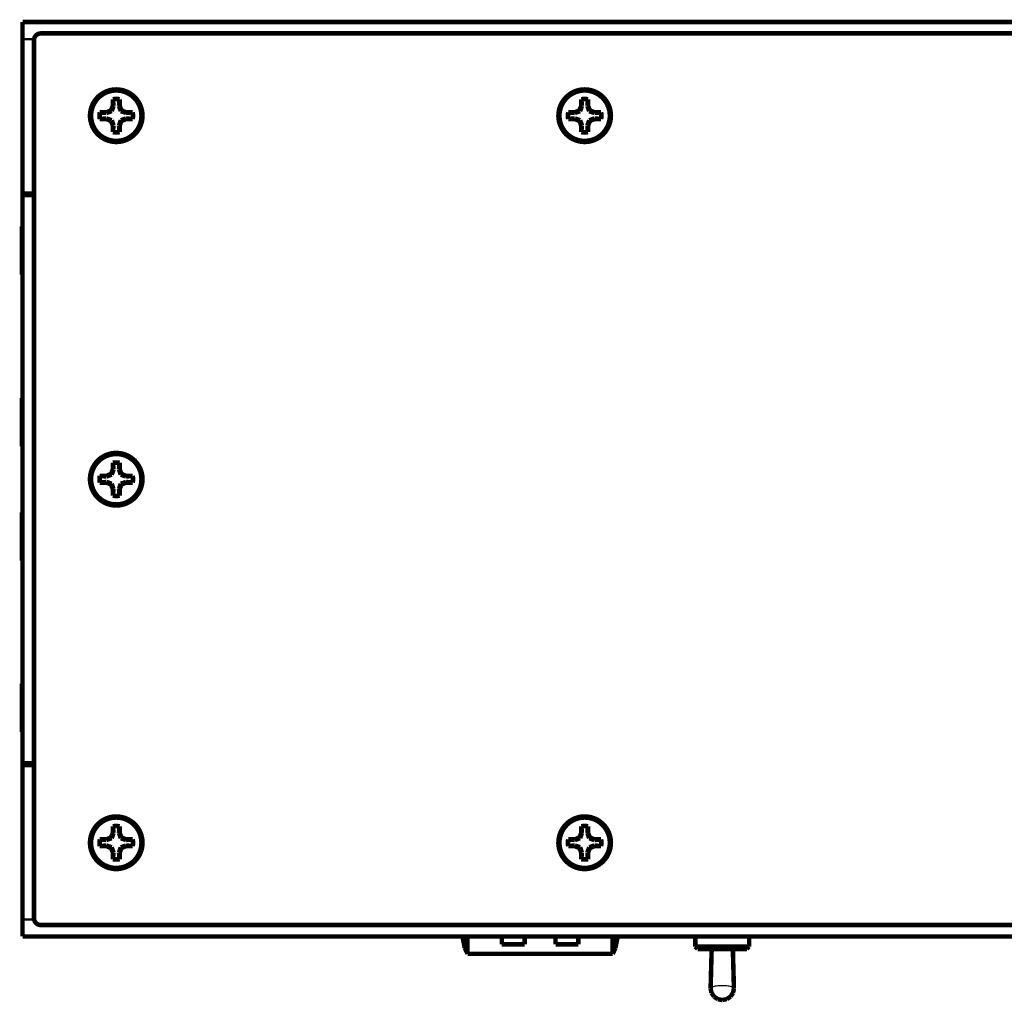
# Model space of a CAD drawing. Header units: millimetres. Extents: x 618 to 1482, y 17 to 575.
# Tile 29 of 96: x 828 to 938, y 273 to 383. Entities that reach past the tile are written whole.
import ezdxf

# ---------------------------------------------------------------- set-up
doc = ezdxf.new("R2010")
doc.units = ezdxf.units.MM

# ---------------------------------------------------------------- blocks, each defined once
blk = doc.blocks.new('screw_m3x5_flthd-phil_9_2', base_point=(887.9800000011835, 288.0452312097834))
at = {"color": 7, "linetype": 'Continuous', "const_width": 0.5}
blk.add_lwpolyline([(888.2300000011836, 291.0952312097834, 1), (893.8300000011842, 291.0952312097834, 1)], format="xyb", close=True, dxfattribs=at)
for points in [[(890.6566666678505, 292.1963740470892), (890.4434961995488, 291.6817350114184)], [(890.7258644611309, 292.1826097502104), (890.631998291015, 291.903920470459)], [(890.6630459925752, 292.9055432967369), (890.6566666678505, 292.9241835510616)], [(890.6566666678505, 292.9241835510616), (890.6566666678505, 292.1963740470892)], [(890.7258644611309, 292.1826097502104), (890.6566666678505, 292.1963740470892)], [(890.6630459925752, 292.9055432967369), (890.7258644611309, 292.1826097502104)], [(891.3969540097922, 292.9055432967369), (891.3341355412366, 292.1826097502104)], [(891.3341355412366, 292.1826097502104), (891.4033333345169, 292.1963740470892)], [(891.3341355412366, 292.1826097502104), (891.4280035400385, 291.903920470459)], [(891.3969540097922, 292.9055432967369), (891.4033333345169, 292.9241835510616)], [(891.4033333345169, 292.1963740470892), (891.4033333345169, 292.9241835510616)], [(891.6165038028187, 291.6817350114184), (891.4033333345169, 292.1963740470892)], [(889.2196879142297, 291.4621852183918), (889.2010476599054, 291.4685645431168)], [(889.9288571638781, 291.4685645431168), (889.2010476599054, 291.4685645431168)], [(889.9426214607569, 291.3993667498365), (889.2196879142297, 291.4621852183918)], [(890.4434961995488, 291.6817350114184), (889.9288571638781, 291.4685645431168)], [(889.9426214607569, 291.3993667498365), (889.9288571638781, 291.4685645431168)], [(890.221307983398, 291.493233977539), (889.9426214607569, 291.3993667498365)], [(890.5241629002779, 291.6010683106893), (890.221307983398, 291.493233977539)], [(890.5241629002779, 291.6010683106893), (890.4434961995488, 291.6817350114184)], [(890.631998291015, 291.903920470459), (890.5241629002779, 291.6010683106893)], [(891.4280035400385, 291.903920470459), (891.5358371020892, 291.6010683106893)], [(891.5358371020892, 291.6010683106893), (891.6165038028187, 291.6817350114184)], [(891.5358371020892, 291.6010683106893), (891.8386938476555, 291.493233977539)], [(892.1311428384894, 291.4685645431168), (891.6165038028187, 291.6817350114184)], [(891.8386938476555, 291.493233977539), (892.1173785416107, 291.3993667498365)], [(892.1173785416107, 291.3993667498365), (892.1311428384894, 291.4685645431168)], [(892.1173785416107, 291.3993667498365), (892.8403120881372, 291.4621852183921)], [(892.8589523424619, 291.4685645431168), (892.1311428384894, 291.4685645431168)], [(892.8403120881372, 291.4621852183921), (892.8589523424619, 291.4685645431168)], [(889.2196879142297, 290.7282772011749), (889.2010476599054, 290.72189787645)], [(889.2010476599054, 290.72189787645), (889.9288571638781, 290.72189787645)], [(889.2196879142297, 290.7282772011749), (889.9426214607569, 290.7910956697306)], [(889.9426214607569, 290.7910956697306), (889.9288571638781, 290.72189787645)], [(889.9288571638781, 290.72189787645), (890.4434961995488, 290.5087274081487)], [(889.9426214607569, 290.7910956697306), (890.221307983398, 290.6972287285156)], [(890.221307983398, 290.6972287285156), (890.5241629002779, 290.5893941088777)], [(890.5241629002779, 290.5893941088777), (890.4434961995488, 290.5087274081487)], [(890.4434961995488, 290.5087274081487), (890.6566666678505, 289.9940883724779)], [(890.5241629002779, 290.5893941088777), (890.631998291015, 290.2865422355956)], [(890.631998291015, 290.2865422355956), (890.7258644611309, 290.0078526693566)], [(890.7258644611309, 290.0078526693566), (890.6566666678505, 289.9940883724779)], [(890.6566666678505, 289.9940883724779), (890.6566666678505, 289.2662788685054)], [(890.7258644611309, 290.0078526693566), (890.6630459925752, 289.2849191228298)], [(891.3341355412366, 290.0078526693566), (891.4280035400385, 290.2865422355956)], [(891.3341355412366, 290.0078526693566), (891.4033333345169, 289.9940883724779)], [(891.3969540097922, 289.2849191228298), (891.3341355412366, 290.0078526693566)], [(891.4033333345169, 289.9940883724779), (891.6165038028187, 290.5087274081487)], [(891.4033333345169, 289.2662788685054), (891.4033333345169, 289.9940883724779)], [(891.4280035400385, 290.2865422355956), (891.5358371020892, 290.5893941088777)], [(891.5358371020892, 290.5893941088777), (891.8386938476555, 290.6972287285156)], [(891.5358371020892, 290.5893941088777), (891.6165038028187, 290.5087274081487)], [(891.6165038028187, 290.5087274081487), (892.1311428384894, 290.72189787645)], [(891.8386938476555, 290.6972287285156), (892.1173785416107, 290.7910956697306)], [(892.1173785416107, 290.7910956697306), (892.1311428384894, 290.72189787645)], [(892.1173785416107, 290.7910956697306), (892.8403120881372, 290.7282772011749)], [(892.1311428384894, 290.72189787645), (892.8589523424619, 290.72189787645)], [(892.8403120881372, 290.7282772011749), (892.8589523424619, 290.72189787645)], [(890.6630459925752, 289.2849191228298), (890.6566666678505, 289.2662788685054)], [(891.3969540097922, 289.2849191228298), (891.4033333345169, 289.2662788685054)]]:
    blk.add_lwpolyline(points, dxfattribs=at)
for points in [[(891.4033333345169, 292.9241835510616, 0.10102051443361), (890.6566666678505, 292.9241835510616, 0.10102051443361)], [(891.3969540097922, 292.9055432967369, 0.10033080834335), (890.6630459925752, 292.9055432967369, 0.10033080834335)], [(889.2010476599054, 291.4685645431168, 0.10102051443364), (889.2010476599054, 290.72189787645, 0.10102051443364)], [(889.2196879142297, 291.4621852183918, 0.10033080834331), (889.2196879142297, 290.7282772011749, 0.10033080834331)], [(892.8403120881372, 290.7282772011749, 0.10033080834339), (892.8403120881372, 291.4621852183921, 0.10033080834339)], [(892.8589523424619, 290.72189787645, 0.10102051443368), (892.8589523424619, 291.4685645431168, 0.10102051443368)], [(890.6566666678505, 289.2662788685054, 0.10102051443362), (891.4033333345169, 289.2662788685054, 0.10102051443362)], [(890.6630459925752, 289.2849191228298, 0.10033080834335), (891.3969540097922, 289.2849191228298, 0.10033080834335)]]:
    blk.add_lwpolyline(points, format="xyb", dxfattribs=at)
blk = doc.blocks.new('screw_m3x5_flthd-phil_9_1', base_point=(887.9800000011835, 368.8172312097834))
at = {"color": 7, "linetype": 'Continuous', "const_width": 0.5}
blk.add_lwpolyline([(888.2300000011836, 371.8672312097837, 1), (893.8300000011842, 371.8672312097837, 1)], format="xyb", close=True, dxfattribs=at)
for points in [[(891.4033333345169, 373.6961835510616, 0.10102051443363), (890.6566666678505, 373.6961835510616, 0.10102051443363)], [(891.3969540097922, 373.6775432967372, 0.10033080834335), (890.6630459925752, 373.6775432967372, 0.10033080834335)], [(889.2010476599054, 372.2405645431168, 0.1010205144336), (889.2010476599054, 371.4938978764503, 0.1010205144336)], [(889.2196879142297, 372.2341852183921, 0.10033080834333), (889.2196879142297, 371.500277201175, 0.10033080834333)], [(892.8403120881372, 371.500277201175, 0.10033080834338), (892.8403120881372, 372.2341852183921, 0.10033080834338)], [(892.8589523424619, 371.4938978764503, 0.10102051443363), (892.8589523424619, 372.2405645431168, 0.10102051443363)], [(890.6566666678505, 370.0382788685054, 0.1010205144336), (891.4033333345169, 370.0382788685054, 0.1010205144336)], [(890.6630459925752, 370.0569191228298, 0.10033080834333), (891.3969540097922, 370.0569191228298, 0.10033080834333)]]:
    blk.add_lwpolyline(points, format="xyb", dxfattribs=at)
for points in [[(890.6630459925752, 373.6775432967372), (890.6566666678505, 373.6961835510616)], [(890.6566666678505, 373.6961835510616), (890.6566666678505, 372.9683740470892)], [(890.6630459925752, 373.6775432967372), (890.7258644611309, 372.9546097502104)], [(891.3969540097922, 373.6775432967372), (891.3341355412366, 372.9546097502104)], [(891.3969540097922, 373.6775432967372), (891.4033333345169, 373.6961835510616)], [(891.4033333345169, 372.9683740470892), (891.4033333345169, 373.6961835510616)], [(889.2196879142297, 372.2341852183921), (889.2010476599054, 372.2405645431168)], [(889.9288571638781, 372.2405645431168), (889.2010476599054, 372.2405645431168)], [(889.9426214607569, 372.1713667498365), (889.2196879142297, 372.2341852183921)], [(890.4434961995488, 372.4537350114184), (889.9288571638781, 372.2405645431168)], [(889.9426214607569, 372.1713667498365), (889.9288571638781, 372.2405645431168)], [(890.221307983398, 372.2652333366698), (889.9426214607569, 372.1713667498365)], [(890.5241629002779, 372.3730683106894), (890.221307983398, 372.2652333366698)], [(890.6566666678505, 372.9683740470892), (890.4434961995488, 372.4537350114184)], [(890.5241629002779, 372.3730683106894), (890.4434961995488, 372.4537350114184)], [(890.631998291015, 372.6759198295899), (890.5241629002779, 372.3730683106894)], [(890.7258644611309, 372.9546097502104), (890.631998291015, 372.6759198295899)], [(890.7258644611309, 372.9546097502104), (890.6566666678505, 372.9683740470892)], [(891.3341355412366, 372.9546097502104), (891.4033333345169, 372.9683740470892)], [(891.3341355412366, 372.9546097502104), (891.4280035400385, 372.6759198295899)], [(891.6165038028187, 372.4537350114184), (891.4033333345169, 372.9683740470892)], [(891.4280035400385, 372.6759198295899), (891.5358371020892, 372.3730683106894)], [(891.5358371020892, 372.3730683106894), (891.6165038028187, 372.4537350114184)], [(891.5358371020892, 372.3730683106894), (891.8386938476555, 372.2652333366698)], [(892.1311428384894, 372.2405645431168), (891.6165038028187, 372.4537350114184)], [(891.8386938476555, 372.2652333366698), (892.1173785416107, 372.1713667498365)], [(892.1173785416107, 372.1713667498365), (892.1311428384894, 372.2405645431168)], [(892.1173785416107, 372.1713667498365), (892.8403120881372, 372.2341852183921)], [(892.8589523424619, 372.2405645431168), (892.1311428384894, 372.2405645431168)], [(892.8403120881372, 372.2341852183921), (892.8589523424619, 372.2405645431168)], [(889.2196879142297, 371.500277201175), (889.2010476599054, 371.4938978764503)], [(889.2010476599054, 371.4938978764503), (889.9288571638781, 371.4938978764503)], [(889.2196879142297, 371.500277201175), (889.9426214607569, 371.5630956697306)], [(889.9426214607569, 371.5630956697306), (889.9288571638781, 371.4938978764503)], [(889.9288571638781, 371.4938978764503), (890.4434961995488, 371.2807274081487)], [(889.9426214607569, 371.5630956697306), (890.221307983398, 371.4692280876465)], [(890.221307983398, 371.4692280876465), (890.5241629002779, 371.3613941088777)], [(890.5241629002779, 371.3613941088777), (890.4434961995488, 371.2807274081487)], [(890.4434961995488, 371.2807274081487), (890.6566666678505, 370.7660883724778)], [(890.5241629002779, 371.3613941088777), (890.631998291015, 371.0585415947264)], [(890.631998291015, 371.0585415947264), (890.7258644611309, 370.7798526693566)], [(891.3341355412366, 370.7798526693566), (891.4280035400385, 371.0585454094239)], [(891.4033333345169, 370.7660883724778), (891.6165038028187, 371.2807274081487)], [(891.4280035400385, 371.0585454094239), (891.5358371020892, 371.3613941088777)], [(891.5358371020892, 371.3613941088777), (891.8386938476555, 371.4692280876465)], [(891.5358371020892, 371.3613941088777), (891.6165038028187, 371.2807274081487)], [(891.6165038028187, 371.2807274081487), (892.1311428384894, 371.4938978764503)], [(891.8386938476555, 371.4692280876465), (892.1173785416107, 371.5630956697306)], [(892.1173785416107, 371.5630956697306), (892.1311428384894, 371.4938978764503)], [(892.1173785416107, 371.5630956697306), (892.8403120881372, 371.500277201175)], [(892.1311428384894, 371.4938978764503), (892.8589523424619, 371.4938978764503)], [(892.8403120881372, 371.500277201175), (892.8589523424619, 371.4938978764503)], [(890.7258644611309, 370.7798526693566), (890.6566666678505, 370.7660883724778)], [(890.6566666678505, 370.7660883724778), (890.6566666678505, 370.0382788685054)], [(890.6630459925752, 370.0569191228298), (890.6566666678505, 370.0382788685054)], [(890.7258644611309, 370.7798526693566), (890.6630459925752, 370.0569191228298)], [(891.3341355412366, 370.7798526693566), (891.4033333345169, 370.7660883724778)], [(891.3969540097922, 370.0569191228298), (891.3341355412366, 370.7798526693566)], [(891.3969540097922, 370.0569191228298), (891.4033333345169, 370.0382788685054)], [(891.4033333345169, 370.0382788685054), (891.4033333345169, 370.7660883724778)]]:
    blk.add_lwpolyline(points, dxfattribs=at)
blk = doc.blocks.new('screw_m3x5_flthd-phil_11', base_point=(835.9100000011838, 288.0452312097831))
at = {"color": 7, "linetype": 'Continuous', "const_width": 0.5}
blk.add_lwpolyline([(836.1600000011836, 291.0952312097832, 1), (841.7600000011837, 291.0952312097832, 1)], format="xyb", close=True, dxfattribs=at)
for points in [[(838.5866666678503, 292.196374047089), (838.3734961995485, 291.6817350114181)], [(838.6558644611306, 292.1826097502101), (838.5619909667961, 291.903920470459)], [(838.5930459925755, 292.9055432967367), (838.5866666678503, 292.9241835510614)], [(838.5866666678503, 292.9241835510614), (838.5866666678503, 292.196374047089)], [(838.6558644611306, 292.1826097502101), (838.5866666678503, 292.196374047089)], [(838.5930459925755, 292.9055432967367), (838.6558644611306, 292.1826097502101)], [(839.3269540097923, 292.9055432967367), (839.2641355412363, 292.1826097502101)], [(839.2641355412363, 292.1826097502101), (839.333333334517, 292.196374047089)], [(839.2641355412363, 292.1826097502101), (839.3579962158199, 291.903920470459)], [(839.3269540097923, 292.9055432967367), (839.333333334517, 292.9241835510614)], [(839.333333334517, 292.196374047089), (839.333333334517, 292.9241835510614)], [(839.5465038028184, 291.6817350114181), (839.333333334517, 292.196374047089)], [(837.14968791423, 291.4621852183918), (837.1310476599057, 291.4685645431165)], [(837.8588571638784, 291.4685645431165), (837.1310476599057, 291.4685645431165)], [(837.8726214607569, 291.3993667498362), (837.14968791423, 291.4621852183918)], [(838.3734961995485, 291.6817350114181), (837.8588571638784, 291.4685645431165)], [(837.8726214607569, 291.3993667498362), (837.8588571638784, 291.4685645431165)], [(838.1513159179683, 291.493233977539), (837.8726214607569, 291.3993667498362)], [(838.454162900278, 291.6010683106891), (838.1513159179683, 291.493233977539)], [(838.454162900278, 291.6010683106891), (838.3734961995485, 291.6817350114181)], [(838.5619909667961, 291.903920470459), (838.454162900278, 291.6010683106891)], [(839.3579962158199, 291.903920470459), (839.4658371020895, 291.6010683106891)], [(839.4658371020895, 291.6010683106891), (839.5465038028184, 291.6817350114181)], [(839.4658371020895, 291.6010683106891), (839.7686865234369, 291.493233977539)], [(840.0611428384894, 291.4685645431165), (839.5465038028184, 291.6817350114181)], [(839.7686865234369, 291.493233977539), (840.0473785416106, 291.3993667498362)], [(840.0473785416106, 291.3993667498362), (840.0611428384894, 291.4685645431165)], [(840.0473785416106, 291.3993667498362), (840.7703120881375, 291.4621852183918)], [(840.7889523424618, 291.4685645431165), (840.0611428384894, 291.4685645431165)], [(840.7703120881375, 291.4621852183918), (840.7889523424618, 291.4685645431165)], [(837.14968791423, 290.7282772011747), (837.1310476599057, 290.7218978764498)], [(837.1310476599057, 290.7218978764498), (837.8588571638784, 290.72189787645)], [(837.14968791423, 290.7282772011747), (837.8726214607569, 290.7910956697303)], [(837.8726214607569, 290.7910956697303), (837.8588571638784, 290.72189787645)], [(837.8588571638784, 290.72189787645), (838.3734961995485, 290.5087274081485)], [(837.8726214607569, 290.7910956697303), (838.1513159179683, 290.6972287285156)], [(838.1513159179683, 290.6972287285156), (838.454162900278, 290.5893941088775)], [(838.454162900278, 290.5893941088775), (838.3734961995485, 290.5087274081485)], [(838.3734961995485, 290.5087274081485), (838.5866666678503, 289.9940883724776)], [(838.454162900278, 290.5893941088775), (838.5619909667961, 290.2865422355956)], [(838.5619909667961, 290.2865422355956), (838.6558644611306, 290.0078526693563)], [(838.6558644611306, 290.0078526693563), (838.5866666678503, 289.9940883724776)], [(838.5866666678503, 289.9940883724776), (838.5866666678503, 289.2662788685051)], [(838.6558644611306, 290.0078526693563), (838.5930459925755, 289.2849191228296)], [(839.2641355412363, 290.0078526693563), (839.3579962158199, 290.2865422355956)], [(839.2641355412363, 290.0078526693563), (839.333333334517, 289.9940883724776)], [(839.3269540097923, 289.2849191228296), (839.2641355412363, 290.0078526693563)], [(839.333333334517, 289.9940883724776), (839.5465038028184, 290.5087274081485)], [(839.333333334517, 289.2662788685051), (839.333333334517, 289.9940883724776)], [(839.3579962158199, 290.2865422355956), (839.4658371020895, 290.5893941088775)], [(839.4658371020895, 290.5893941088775), (839.7686865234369, 290.6972287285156)], [(839.4658371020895, 290.5893941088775), (839.5465038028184, 290.5087274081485)], [(839.5465038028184, 290.5087274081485), (840.0611428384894, 290.72189787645)], [(839.7686865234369, 290.6972287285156), (840.0473785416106, 290.7910956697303)], [(840.0473785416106, 290.7910956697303), (840.0611428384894, 290.72189787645)], [(840.0473785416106, 290.7910956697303), (840.7703120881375, 290.7282772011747)], [(840.0611428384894, 290.72189787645), (840.7889523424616, 290.72189787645)], [(840.7703120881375, 290.7282772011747), (840.7889523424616, 290.72189787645)], [(838.5930459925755, 289.2849191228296), (838.5866666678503, 289.2662788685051)], [(839.3269540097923, 289.2849191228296), (839.333333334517, 289.2662788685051)]]:
    blk.add_lwpolyline(points, dxfattribs=at)
for points in [[(839.333333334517, 292.9241835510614, 0.10102051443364), (838.5866666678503, 292.9241835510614, 0.10102051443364)], [(839.3269540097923, 292.9055432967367, 0.10033080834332), (838.5930459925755, 292.9055432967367, 0.10033080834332)], [(837.1310476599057, 291.4685645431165, 0.10102051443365), (837.1310476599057, 290.7218978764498, 0.10102051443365)], [(837.14968791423, 291.4621852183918, 0.10033080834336), (837.14968791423, 290.7282772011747, 0.10033080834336)], [(840.7703120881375, 290.7282772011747, 0.10033080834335), (840.7703120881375, 291.4621852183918, 0.10033080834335)], [(840.7889523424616, 290.72189787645, 0.10102051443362), (840.7889523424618, 291.4685645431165, 0.10102051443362)], [(838.5866666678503, 289.2662788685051, 0.10102051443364), (839.333333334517, 289.2662788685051, 0.10102051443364)], [(838.5930459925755, 289.2849191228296, 0.10033080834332), (839.3269540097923, 289.2849191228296, 0.10033080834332)]]:
    blk.add_lwpolyline(points, format="xyb", dxfattribs=at)
blk = doc.blocks.new('screw_m3x5_flthd-phil_10', base_point=(835.9100000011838, 328.4312312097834))
at = {"color": 7, "linetype": 'Continuous', "const_width": 0.5}
blk.add_lwpolyline([(836.1600000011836, 331.4812312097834, 1), (841.7600000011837, 331.4812312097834, 1)], format="xyb", close=True, dxfattribs=at)
for points in [[(838.5866666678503, 332.5823740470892), (838.3734961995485, 332.0677350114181)], [(838.6558644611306, 332.5686097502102), (838.5619909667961, 332.2899187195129)], [(838.5866666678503, 333.3101835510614), (838.5866666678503, 332.5823740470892)], [(838.5930459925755, 333.2915432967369), (838.5866666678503, 333.3101835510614)], [(838.6558644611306, 332.5686097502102), (838.5866666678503, 332.5823740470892)], [(838.5930459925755, 333.2915432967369), (838.6558644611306, 332.5686097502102)], [(839.3269540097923, 333.2915432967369), (839.2641355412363, 332.5686097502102)], [(839.2641355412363, 332.5686097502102), (839.333333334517, 332.5823740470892)], [(839.2641355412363, 332.5686097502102), (839.3579962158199, 332.2899211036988)], [(839.3269540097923, 333.2915432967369), (839.333333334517, 333.3101835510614)], [(839.333333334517, 332.5823740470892), (839.333333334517, 333.3101835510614)], [(839.5465038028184, 332.0677350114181), (839.333333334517, 332.5823740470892)], [(837.8588571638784, 331.8545645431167), (837.1310476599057, 331.8545645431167)], [(837.14968791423, 331.8481852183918), (837.1310476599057, 331.8545645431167)], [(837.8726214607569, 331.7853667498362), (837.14968791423, 331.8481852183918)], [(838.3734961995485, 332.0677350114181), (837.8588571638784, 331.8545645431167)], [(837.8726214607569, 331.7853667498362), (837.8588571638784, 331.8545645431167)], [(838.1513159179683, 331.8792327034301), (837.8726214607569, 331.7853667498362)], [(838.454162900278, 331.9870683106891), (838.1513159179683, 331.8792327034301)], [(838.454162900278, 331.9870683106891), (838.3734961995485, 332.0677350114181)], [(838.5619909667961, 332.2899187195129), (838.454162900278, 331.9870683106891)], [(839.3579962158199, 332.2899211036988), (839.4658371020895, 331.9870683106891)], [(839.4658371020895, 331.9870683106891), (839.5465038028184, 332.0677350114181)], [(839.4658371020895, 331.9870683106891), (839.7686865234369, 331.8792334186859)], [(840.0611428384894, 331.8545645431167), (839.5465038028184, 332.0677350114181)], [(839.7686865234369, 331.8792334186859), (840.0473785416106, 331.7853667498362)], [(840.0473785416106, 331.7853667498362), (840.0611428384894, 331.8545645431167)], [(840.0473785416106, 331.7853667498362), (840.7703120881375, 331.8481852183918)], [(840.7889523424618, 331.8545645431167), (840.0611428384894, 331.8545645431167)], [(840.7703120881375, 331.8481852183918), (840.7889523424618, 331.8545645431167)], [(837.14968791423, 331.114277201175), (837.1310476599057, 331.10789787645)], [(837.1310476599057, 331.10789787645), (837.8588571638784, 331.10789787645)], [(837.14968791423, 331.114277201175), (837.8726214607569, 331.1770956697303)], [(837.8726214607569, 331.1770956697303), (837.8588571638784, 331.10789787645)], [(837.8588571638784, 331.10789787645), (838.3734961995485, 330.8947274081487)], [(837.8726214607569, 331.1770956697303), (838.1513159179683, 331.0832288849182)], [(838.1513159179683, 331.0832288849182), (838.454162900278, 330.9753941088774)], [(838.454162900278, 330.9753941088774), (838.3734961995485, 330.8947274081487)], [(838.3734961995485, 330.8947274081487), (838.5866666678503, 330.3800883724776)], [(838.454162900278, 330.9753941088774), (838.5619909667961, 330.6725414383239)], [(838.5619909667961, 330.6725414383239), (838.6558644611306, 330.3938526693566)], [(838.6558644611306, 330.3938526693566), (838.5866666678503, 330.3800883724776)], [(838.5866666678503, 330.3800883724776), (838.5866666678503, 329.6522788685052)], [(838.6558644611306, 330.3938526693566), (838.5930459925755, 329.6709191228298)], [(839.2641355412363, 330.3938526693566), (839.3579962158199, 330.6725435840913)], [(839.2641355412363, 330.3938526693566), (839.333333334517, 330.3800883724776)], [(839.3269540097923, 329.6709191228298), (839.2641355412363, 330.3938526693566)], [(839.333333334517, 330.3800883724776), (839.5465038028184, 330.8947274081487)], [(839.333333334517, 329.6522788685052), (839.333333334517, 330.3800883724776)], [(839.3579962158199, 330.6725435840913), (839.4658371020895, 330.9753941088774)], [(839.4658371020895, 330.9753941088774), (839.7686865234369, 331.083229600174)], [(839.4658371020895, 330.9753941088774), (839.5465038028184, 330.8947274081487)], [(839.5465038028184, 330.8947274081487), (840.0611428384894, 331.10789787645)], [(839.7686865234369, 331.083229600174), (840.0473785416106, 331.1770956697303)], [(840.0473785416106, 331.1770956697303), (840.0611428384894, 331.10789787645)], [(840.0473785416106, 331.1770956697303), (840.7703120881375, 331.114277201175)], [(840.0611428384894, 331.10789787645), (840.7889523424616, 331.10789787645)], [(840.7703120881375, 331.114277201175), (840.7889523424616, 331.10789787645)], [(838.5930459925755, 329.6709191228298), (838.5866666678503, 329.6522788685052)], [(839.3269540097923, 329.6709191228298), (839.333333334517, 329.6522788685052)]]:
    blk.add_lwpolyline(points, dxfattribs=at)
for points in [[(839.333333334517, 333.3101835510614, 0.10102051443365), (838.5866666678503, 333.3101835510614, 0.10102051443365)], [(839.3269540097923, 333.2915432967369, 0.10033080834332), (838.5930459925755, 333.2915432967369, 0.10033080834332)], [(837.1310476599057, 331.8545645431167, 0.10102051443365), (837.1310476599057, 331.10789787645, 0.10102051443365)], [(837.14968791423, 331.8481852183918, 0.10033080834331), (837.14968791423, 331.114277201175, 0.10033080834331)], [(840.7703120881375, 331.114277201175, 0.1003308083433), (840.7703120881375, 331.8481852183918, 0.1003308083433)], [(840.7889523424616, 331.10789787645, 0.10102051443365), (840.7889523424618, 331.8545645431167, 0.10102051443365)], [(838.5866666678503, 329.6522788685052, 0.10102051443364), (839.333333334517, 329.6522788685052, 0.10102051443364)], [(838.5930459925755, 329.6709191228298, 0.10033080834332), (839.3269540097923, 329.6709191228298, 0.10033080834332)]]:
    blk.add_lwpolyline(points, format="xyb", dxfattribs=at)
blk = doc.blocks.new('screw_m3x5_flthd-phil_9', base_point=(835.9100000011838, 368.8172312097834))
at = {"color": 7, "linetype": 'Continuous', "const_width": 0.5}
blk.add_lwpolyline([(836.1600000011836, 371.8672312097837, 1), (841.7600000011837, 371.8672312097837, 1)], format="xyb", close=True, dxfattribs=at)
for points in [[(839.333333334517, 373.6961835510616, 0.10102051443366), (838.5866666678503, 373.6961835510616, 0.10102051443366)], [(839.3269540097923, 373.6775432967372, 0.10033080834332), (838.5930459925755, 373.6775432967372, 0.10033080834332)], [(837.1310476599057, 372.2405645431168, 0.10102051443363), (837.1310476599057, 371.4938978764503, 0.10102051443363)], [(837.14968791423, 372.2341852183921, 0.10033080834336), (837.14968791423, 371.500277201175, 0.10033080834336)], [(840.7703120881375, 371.500277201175, 0.10033080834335), (840.7703120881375, 372.2341852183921, 0.10033080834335)], [(840.7889523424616, 371.4938978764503, 0.10102051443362), (840.7889523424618, 372.2405645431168, 0.10102051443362)], [(838.5866666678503, 370.0382788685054, 0.10102051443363), (839.333333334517, 370.0382788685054, 0.10102051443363)], [(838.5930459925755, 370.0569191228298, 0.1003308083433), (839.3269540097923, 370.0569191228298, 0.1003308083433)]]:
    blk.add_lwpolyline(points, format="xyb", dxfattribs=at)
for points in [[(838.5930459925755, 373.6775432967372), (838.5866666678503, 373.6961835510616)], [(838.5866666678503, 373.6961835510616), (838.5866666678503, 372.9683740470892)], [(838.5930459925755, 373.6775432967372), (838.6558644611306, 372.9546097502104)], [(839.3269540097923, 373.6775432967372), (839.2641355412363, 372.9546097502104)], [(839.3269540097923, 373.6775432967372), (839.333333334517, 373.6961835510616)], [(839.333333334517, 372.9683740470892), (839.333333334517, 373.6961835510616)], [(837.14968791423, 372.2341852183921), (837.1310476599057, 372.2405645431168)], [(837.8588571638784, 372.2405645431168), (837.1310476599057, 372.2405645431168)], [(837.8726214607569, 372.1713667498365), (837.14968791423, 372.2341852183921)], [(838.3734961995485, 372.4537350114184), (837.8588571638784, 372.2405645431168)], [(837.8726214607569, 372.1713667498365), (837.8588571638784, 372.2405645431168)], [(838.1513159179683, 372.2652333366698), (837.8726214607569, 372.1713667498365)], [(838.454162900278, 372.3730683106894), (838.1513159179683, 372.2652333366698)], [(838.5866666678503, 372.9683740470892), (838.3734961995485, 372.4537350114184)], [(838.454162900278, 372.3730683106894), (838.3734961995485, 372.4537350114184)], [(838.5619909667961, 372.6759198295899), (838.454162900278, 372.3730683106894)], [(838.6558644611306, 372.9546097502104), (838.5619909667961, 372.6759198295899)], [(838.6558644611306, 372.9546097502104), (838.5866666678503, 372.9683740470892)], [(839.2641355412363, 372.9546097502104), (839.333333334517, 372.9683740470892)], [(839.2641355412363, 372.9546097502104), (839.3579962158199, 372.6759198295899)], [(839.5465038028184, 372.4537350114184), (839.333333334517, 372.9683740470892)], [(839.3579962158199, 372.6759198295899), (839.4658371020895, 372.3730683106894)], [(839.4658371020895, 372.3730683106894), (839.5465038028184, 372.4537350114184)], [(839.4658371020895, 372.3730683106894), (839.7686865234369, 372.2652333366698)], [(840.0611428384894, 372.2405645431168), (839.5465038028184, 372.4537350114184)], [(839.7686865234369, 372.2652333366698), (840.0473785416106, 372.1713667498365)], [(840.0473785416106, 372.1713667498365), (840.0611428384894, 372.2405645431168)], [(840.0473785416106, 372.1713667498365), (840.7703120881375, 372.2341852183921)], [(840.7889523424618, 372.2405645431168), (840.0611428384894, 372.2405645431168)], [(840.7703120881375, 372.2341852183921), (840.7889523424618, 372.2405645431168)], [(837.14968791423, 371.500277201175), (837.1310476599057, 371.4938978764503)], [(837.1310476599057, 371.4938978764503), (837.8588571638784, 371.4938978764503)], [(837.14968791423, 371.500277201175), (837.8726214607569, 371.5630956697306)], [(837.8726214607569, 371.5630956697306), (837.8588571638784, 371.4938978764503)], [(837.8588571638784, 371.4938978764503), (838.3734961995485, 371.2807274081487)], [(837.8726214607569, 371.5630956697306), (838.1513159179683, 371.4692280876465)], [(838.1513159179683, 371.4692280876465), (838.454162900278, 371.3613941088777)], [(838.454162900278, 371.3613941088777), (838.3734961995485, 371.2807274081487)], [(838.3734961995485, 371.2807274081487), (838.5866666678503, 370.7660883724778)], [(838.454162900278, 371.3613941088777), (838.5619909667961, 371.0585415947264)], [(838.5619909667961, 371.0585415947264), (838.6558644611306, 370.7798526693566)], [(839.2641355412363, 370.7798526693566), (839.3579962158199, 371.0585454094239)], [(839.333333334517, 370.7660883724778), (839.5465038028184, 371.2807274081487)], [(839.3579962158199, 371.0585454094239), (839.4658371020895, 371.3613941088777)], [(839.4658371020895, 371.3613941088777), (839.7686865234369, 371.4692280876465)], [(839.4658371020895, 371.3613941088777), (839.5465038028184, 371.2807274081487)], [(839.5465038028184, 371.2807274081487), (840.0611428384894, 371.4938978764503)], [(839.7686865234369, 371.4692280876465), (840.0473785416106, 371.5630956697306)], [(840.0473785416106, 371.5630956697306), (840.0611428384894, 371.4938978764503)], [(840.0473785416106, 371.5630956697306), (840.7703120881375, 371.500277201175)], [(840.0611428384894, 371.4938978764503), (840.7889523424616, 371.4938978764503)], [(840.7703120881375, 371.500277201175), (840.7889523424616, 371.4938978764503)], [(838.6558644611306, 370.7798526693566), (838.5866666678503, 370.7660883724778)], [(838.5866666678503, 370.7660883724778), (838.5866666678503, 370.0382788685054)], [(838.5930459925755, 370.0569191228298), (838.5866666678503, 370.0382788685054)], [(838.6558644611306, 370.7798526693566), (838.5930459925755, 370.0569191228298)], [(839.2641355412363, 370.7798526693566), (839.333333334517, 370.7660883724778)], [(839.3269540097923, 370.0569191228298), (839.2641355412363, 370.7798526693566)], [(839.3269540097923, 370.0569191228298), (839.333333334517, 370.0382788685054)], [(839.333333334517, 370.0382788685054), (839.333333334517, 370.7660883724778)]]:
    blk.add_lwpolyline(points, dxfattribs=at)
blk = doc.blocks.new('conn_ethernet_SI-50170-F__90', base_point=(877.1991895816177, 278.5009236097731))
at = {"color": 7, "linetype": 'Continuous', "const_width": 0.5}
for points in [[(877.4491895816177, 280.6812298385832), (877.700830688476, 279.4161503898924)], [(877.6269850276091, 280.6812298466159), (877.8650915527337, 279.4841931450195)], [(878.0125000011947, 280.6812291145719), (878.0125000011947, 278.7509236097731)], [(881.8225000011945, 279.8177236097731), (881.8225042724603, 280.3652432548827)], [(881.8225042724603, 280.3652432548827), (881.8225042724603, 280.6812298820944)], [(884.3624975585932, 280.6812298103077), (884.3624975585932, 280.3652432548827)], [(884.3624975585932, 280.3652432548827), (884.3625000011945, 279.8177236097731)], [(887.7914984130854, 280.3652432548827), (887.7914984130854, 280.6812298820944)], [(887.7915000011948, 279.8177236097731), (887.7914984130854, 280.3652432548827)], [(890.331506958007, 280.3652432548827), (890.3315000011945, 279.8177236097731)], [(890.331506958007, 280.6812298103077), (890.331506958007, 280.3652432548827)], [(894.1415000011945, 278.7509236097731), (894.1415000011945, 280.6812291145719)], [(894.5270109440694, 280.6812298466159), (894.288904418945, 279.4841931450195)], [(894.4531652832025, 279.4161503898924), (894.7048064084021, 280.6812299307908)], [(877.700830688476, 279.4161503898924), (878.0125000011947, 278.7509236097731)], [(877.8650915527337, 279.4841931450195), (878.0125000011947, 279.1503331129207)], [(884.3625000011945, 279.8177236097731), (881.8225000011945, 279.8177236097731)], [(890.3315000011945, 279.8177236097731), (887.7915000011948, 279.8177236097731)], [(894.288904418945, 279.4841931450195), (894.1415000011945, 279.1503331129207)], [(878.0125000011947, 278.7509236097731), (894.1415000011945, 278.7509236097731)]]:
    blk.add_lwpolyline(points, dxfattribs=at)
blk.add_lwpolyline([(894.1415000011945, 278.7509236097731, 0.02272732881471), (894.4531652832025, 279.4161503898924, 0.02272732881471)], format="xyb", dxfattribs=at)
blk = doc.blocks.new('NNK_Switch_Body__91', base_point=(903.0806372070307, 279.0470422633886))
at = {"color": 7, "linetype": 'Continuous', "const_width": 0.5}
for points in [[(903.3306372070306, 280.6812298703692), (903.3306372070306, 279.5510418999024)], [(909.3250386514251, 279.5510422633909), (909.3250372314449, 280.6812298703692)], [(903.3306372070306, 279.5510418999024), (903.584635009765, 279.297044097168)], [(903.3306372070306, 279.5510418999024), (909.3250386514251, 279.5510422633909)], [(903.584635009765, 279.297044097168), (909.0592540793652, 279.2970422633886)], [(909.0592540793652, 279.2970422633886), (909.2887640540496, 279.5256422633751)], [(909.2887640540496, 279.5256422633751), (909.0592540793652, 279.2970422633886)], [(909.2996313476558, 279.5256436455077), (909.2887640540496, 279.5256422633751)], [(909.2887640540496, 279.5256422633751), (909.2996313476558, 279.5256436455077)], [(909.2996313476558, 279.5256436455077), (909.3250386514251, 279.5510422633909)]]:
    blk.add_lwpolyline(points, dxfattribs=at)
blk = doc.blocks.new('NNK_Switch_Toggle__92', base_point=(904.7824386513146, 273.3710682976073))
at = {"color": 7, "linetype": 'Continuous', "const_width": 0.5}
for points in [[(905.0324623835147, 274.9182332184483), (905.1501423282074, 279.2970440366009)], [(907.6232149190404, 274.9182332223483), (907.5055321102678, 279.2970440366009)], [(905.0324386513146, 274.9164693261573), (905.0324623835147, 274.9182332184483)], [(905.1310522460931, 274.420739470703), (905.0324386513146, 274.9164693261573)], [(907.6232397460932, 274.9164708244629), (907.5246374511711, 274.420739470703)], [(907.6232149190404, 274.9182332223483), (907.6232397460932, 274.9164708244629)], [(905.4118597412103, 274.0004819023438), (905.1310522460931, 274.420739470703)], [(905.8321173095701, 273.7196744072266), (905.4118597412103, 274.0004819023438)], [(906.3278448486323, 273.6210682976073), (905.8321173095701, 273.7196744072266)], [(906.8235723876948, 273.7196744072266), (906.3278448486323, 273.6210682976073)], [(907.2438299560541, 274.0004819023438), (906.8235723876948, 273.7196744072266)], [(907.5246374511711, 274.420739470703), (907.2438299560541, 274.0004819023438)]]:
    blk.add_lwpolyline(points, dxfattribs=at)
at = {"color": 7, "linetype": 'Continuous'}
blk.add_open_spline([(907.6232149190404, 274.9182332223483), (907.6099613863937, 274.9452753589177), (907.5744247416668, 275.0177833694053), (907.4233118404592, 275.0731755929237), (907.2250515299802, 275.1323842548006), (906.9595047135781, 275.1740224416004), (906.6550889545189, 275.2018308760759), (906.3278386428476, 275.210990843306), (906.0005883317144, 275.2018308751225), (905.6961725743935, 275.1740224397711), (905.4306257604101, 275.1323842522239), (905.2323654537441, 275.0731755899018), (905.0812525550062, 275.0177833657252), (905.0457159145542, 274.945275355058), (905.0324623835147, 274.9182332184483)], degree=3, knots=[0, 0, 0, 0, 0.087954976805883, 0.2358334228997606, 0.450397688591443, 0.7220909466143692, 1.034851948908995, 1.369008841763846, 1.703165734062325, 2.015926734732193, 2.28761999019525, 2.502184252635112, 2.650062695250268, 2.738017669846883, 2.738017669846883, 2.738017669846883, 2.738017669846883], dxfattribs=at)
blk = doc.blocks.new('NNK_Switch_Octoclock_Ettus__93', base_point=(903.0806372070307, 273.3710682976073))
for name, p in [('NNK_Switch_Body__91', (903.0806372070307, 279.0470422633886)), ('NNK_Switch_Toggle__92', (904.7824386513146, 273.3710682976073))]:
    blk.add_blockref(name, p)
blk = doc.blocks.new('CCA_Octoclock_Ettus__94', base_point=(877.1991895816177, 270.7186329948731))
for name, p in [('conn_ethernet_SI-50170-F__90', (877.1991895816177, 278.5009236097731)), ('NNK_Switch_Octoclock_Ettus__93', (903.0806372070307, 273.3710682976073))]:
    blk.add_blockref(name, p)
blk = doc.blocks.new('Cover_Chassis_Octoclock_Ettus__95', base_point=(829.566000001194, 281.7012312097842))
at = {"color": 7, "linetype": 'Continuous', "const_width": 0.5}
for points in [[(830.5780000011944, 381.0112312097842, 0.4142135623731), (829.816000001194, 380.2492312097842, 0.4142135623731)], [(829.816000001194, 282.7132312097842, 0.4142135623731), (830.5780000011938, 281.9512312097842, 0.4142135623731)]]:
    blk.add_lwpolyline(points, format="xyb", dxfattribs=at)
for points in [[(830.5780000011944, 381.0112312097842), (1263.902000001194, 381.0112312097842)], [(829.816000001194, 282.7132312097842), (829.816000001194, 380.2492312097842)], [(1263.902000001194, 281.9512312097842), (830.5780000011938, 281.9512312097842)]]:
    blk.add_lwpolyline(points, dxfattribs=at)
for points in [[(836.0390000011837, 371.8672312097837, 1), (841.8810000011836, 371.8672312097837, 1)], [(888.1090000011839, 371.8672312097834, 1), (893.9510000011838, 371.8672312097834, 1)], [(836.0390000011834, 331.4812312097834, 1), (841.8810000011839, 331.4812312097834, 1)], [(836.0390000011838, 291.0952312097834, 1), (841.8810000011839, 291.0952312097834, 1)], [(888.1090000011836, 291.0952312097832, 1), (893.9510000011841, 291.0952312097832, 1)]]:
    blk.add_lwpolyline(points, format="xyb", close=True, dxfattribs=at)
blk = doc.blocks.new('CLS-M4-1_1_1_1_2__96', base_point=(828.2259924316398, 353.941227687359))
at = {"color": 7, "linetype": 'Continuous', "const_width": 0.5}
for points in [[(828.47599243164, 359.5712273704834), (828.5459997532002, 359.5712273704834)], [(828.47599243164, 359.5712273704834), (828.47599243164, 356.8812268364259)], [(828.47599243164, 356.8812268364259), (828.4760000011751, 354.191227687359)], [(828.5459997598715, 354.1912282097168), (828.4760000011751, 354.191227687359)]]:
    blk.add_lwpolyline(points, dxfattribs=at)
blk = doc.blocks.new('CLS-M4-1_1_1_1_1__97', base_point=(828.2259924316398, 334.8912275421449))
at = {"color": 7, "linetype": 'Continuous', "const_width": 0.5}
for points in [[(828.47599243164, 340.5212281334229), (828.5459997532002, 340.5212281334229)], [(828.47599243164, 340.5212281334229), (828.47599243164, 337.8312275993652)], [(828.47599243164, 337.8312275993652), (828.4760000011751, 335.141227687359)], [(828.5459997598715, 335.1412275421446), (828.4760000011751, 335.141227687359)]]:
    blk.add_lwpolyline(points, dxfattribs=at)
blk = doc.blocks.new('CLS-M4-1_1_1_1__101', base_point=(828.2259924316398, 303.1412308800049))
at = {"color": 7, "linetype": 'Continuous', "const_width": 0.5}
for points in [[(828.47599243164, 308.7712319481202), (828.5459997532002, 308.7712319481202)], [(828.47599243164, 308.7712319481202), (828.47599243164, 306.0812314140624)], [(828.47599243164, 306.0812314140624), (828.4760000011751, 303.3912312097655)], [(828.5459997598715, 303.3912308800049), (828.4760000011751, 303.3912312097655)]]:
    blk.add_lwpolyline(points, dxfattribs=at)
blk = doc.blocks.new('CLS-M4-1_1_1__102', base_point=(828.2259924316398, 322.1912310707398))
at = {"color": 7, "linetype": 'Continuous', "const_width": 0.5}
for points in [[(828.47599243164, 327.8212312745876), (828.5459997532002, 327.8212312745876)], [(828.47599243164, 327.8212312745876), (828.47599243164, 325.1312311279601)], [(828.47599243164, 325.1312311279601), (828.4760000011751, 322.4412312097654)], [(828.5459997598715, 322.4412310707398), (828.4760000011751, 322.4412312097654)]]:
    blk.add_lwpolyline(points, dxfattribs=at)
blk = doc.blocks.new('Chassis_Octoclock_Ettus__105', base_point=(828.2960000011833, 280.4312312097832))
at = {"color": 7, "linetype": 'Continuous', "const_width": 0.5}
for points in [[(828.5460000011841, 382.2812312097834), (1265.934000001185, 382.2812312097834)], [(828.5460000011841, 380.3812312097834), (828.5460000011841, 382.2812312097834)], [(828.546000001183, 363.231237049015), (828.5460000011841, 380.3812312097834)], [(828.546000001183, 363.231237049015), (829.8160050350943, 363.2312312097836)], [(828.546000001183, 363.231237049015), (828.546000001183, 363.0516260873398)], [(829.4460000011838, 363.2312370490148), (829.4460000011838, 363.0516260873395)], [(829.734247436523, 363.0516217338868), (828.546000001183, 363.0516260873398)], [(828.546000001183, 363.0516260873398), (828.5460000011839, 299.9108363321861)], [(829.8160040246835, 363.0516217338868), (829.734247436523, 363.0516217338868)], [(829.734247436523, 299.9108365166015), (828.5460000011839, 299.9108363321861)], [(828.5460000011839, 299.9108363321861), (828.5460000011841, 299.7312312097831)], [(829.8160051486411, 299.7312312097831), (828.5460000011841, 299.7312312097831)], [(828.5460000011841, 282.5812312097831), (828.5460000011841, 299.7312312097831)], [(829.4460000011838, 299.9108363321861), (829.4460000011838, 299.7312308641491)], [(829.8160040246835, 299.9108365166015), (829.734247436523, 299.9108365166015)], [(828.5460000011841, 282.5812312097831), (828.5460000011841, 280.6812312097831)], [(1265.934000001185, 280.6812312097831), (828.5460000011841, 280.6812312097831)]]:
    blk.add_lwpolyline(points, dxfattribs=at)
at = {"color": 124, "linetype": 'Continuous', "const_width": 0.25}
for points in [[(828.5460000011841, 380.3812312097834), (829.8422574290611, 380.3812312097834)], [(828.5460000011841, 282.5812312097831), (829.8422585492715, 282.5812312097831)]]:
    blk.add_lwpolyline(points, dxfattribs=at)
blk = doc.blocks.new('Assy_Chassis_Octoclock_Ettus__106', base_point=(828.2259924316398, 280.4312312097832))
for name, p in [('Chassis_Octoclock_Ettus__105', (828.2960000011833, 280.4312312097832)), ('CLS-M4-1_1_1_1_2__96', (828.2259924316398, 353.941227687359)), ('CLS-M4-1_1_1_1_1__97', (828.2259924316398, 334.8912275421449)), ('CLS-M4-1_1_1__102', (828.2259924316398, 322.1912310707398)), ('CLS-M4-1_1_1_1__101', (828.2259924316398, 303.1412308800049))]:
    blk.add_blockref(name, p)
blk = doc.blocks.new('Assy_Octoclock_Ettus__107', base_point=(828.2259924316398, 270.7186329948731))
for name, p in [('Assy_Chassis_Octoclock_Ettus__106', (828.2259924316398, 280.4312312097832)), ('Cover_Chassis_Octoclock_Ettus__95', (829.566000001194, 281.7012312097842)), ('screw_m3x5_flthd-phil_9', (835.9100000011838, 368.8172312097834)), ('screw_m3x5_flthd-phil_9_1', (887.9800000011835, 368.8172312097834)), ('screw_m3x5_flthd-phil_10', (835.9100000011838, 328.4312312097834)), ('screw_m3x5_flthd-phil_11', (835.9100000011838, 288.0452312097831)), ('screw_m3x5_flthd-phil_9_2', (887.9800000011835, 288.0452312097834)), ('CCA_Octoclock_Ettus__94', (877.1991895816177, 270.7186329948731))]:
    blk.add_blockref(name, p)
blk = doc.blocks.new('TOP1', base_point=(1047.239999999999, 328.2280820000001))
blk.add_blockref('Assy_Octoclock_Ettus__107', (828.2259924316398, 270.7186329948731))

msp = doc.modelspace()

# ---------------------------------------------------------------- block references
msp.add_blockref('TOP1', (1047.239999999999, 328.2280820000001))

doc.saveas('drawing.dxf')
